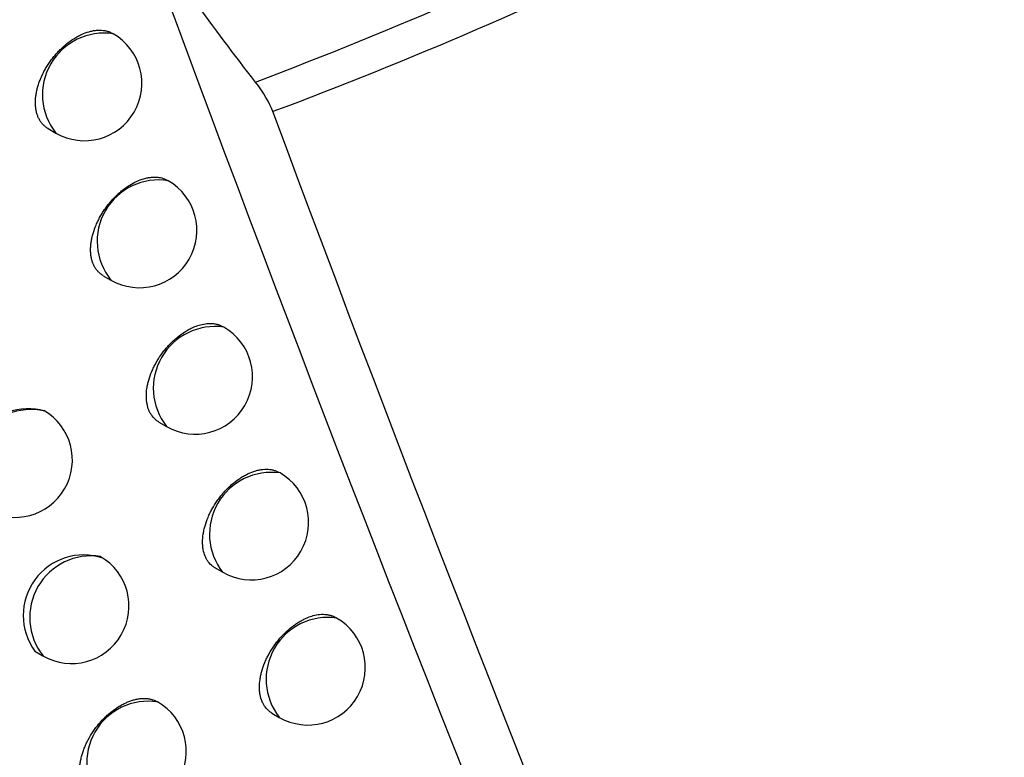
# Model space of a CAD drawing. Header units: millimetres. Extents: x -3.03 to 0.78, y -0.23 to 0.59.
# Tile 152 of 165: x 0.63052 to 0.6391, y 0.27399 to 0.28043. Entities that reach past the tile are written whole.
import ezdxf

# ---------------------------------------------------------------- set-up
doc = ezdxf.new("R2010")
doc.units = ezdxf.units.MM

msp = doc.modelspace()

# ---------------------------------------------------------------- linework, layer by layer
at = {"color": 7, "linetype": 'Continuous', "lineweight": 25}
for p, q in [((0.631332, 0.280305), (0.631327, 0.280308)), ((0.630765, 0.279478), (0.630832, 0.279439)), ((0.631812, 0.279023), (0.631806, 0.279026)), ((0.631246, 0.278195), (0.631312, 0.278157)), ((0.632297, 0.277746), (0.63229, 0.27775)), ((0.631731, 0.276918), (0.631797, 0.27688)), ((0.632787, 0.276475), (0.632779, 0.276479)), ((0.632222, 0.275646), (0.632287, 0.275609)), ((0.633281, 0.275209), (0.633273, 0.275214)), ((0.63065, 0.274921), (0.63072, 0.27488)), ((0.632717, 0.27438), (0.632781, 0.274343))]:
    msp.add_line(p, q, dxfattribs=at)
at = {"color": 9, "linetype": 'Continuous', "lineweight": 25}
for centre, radius, start, end in [((0.631253, 0.279773), 0.0005376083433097, 81.560843, 218.444533), ((0.631727, 0.278495), 0.0005347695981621, 80.777436, 219.227941), ((0.632221, 0.277213), 0.0005389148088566, 81.909727, 218.09565), ((0.630616, 0.276504), 0.0005240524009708, 76.832512, 221.860489), ((0.632711, 0.275941), 0.0005389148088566, 81.909727, 218.09565), ((0.631142, 0.275214), 0.0005378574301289, 81.627905, 218.377471), ((0.633205, 0.274676), 0.0005389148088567, 81.909727, 218.09565), ((0.631638, 0.273947), 0.0005365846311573, 81.282453, 218.722923)]:
    msp.add_arc(centre, radius, start, end, dxfattribs=at)
at = {"color": 7, "linetype": 'Continuous', "lineweight": 25}
for centre, radius, start, end in [((0.631082, 0.279872), 0.0005000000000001, 240.002688, 60.002688), ((0.631562, 0.27859), 0.0005, 240.002688, 60.002688), ((0.632047, 0.277313), 0.0005, 240.002688, 60.002688), ((0.630593, 0.2765), 0.0005337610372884, 74.520901, 214.743929), ((0.630476, 0.276587), 0.0005, 240.002688, 60.002688), ((0.632537, 0.276042), 0.0005, 240.002688, 60.002688), ((0.631074, 0.275233), 0.000526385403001, 71.481289, 216.316144), ((0.63097, 0.275313), 0.0005, 240.002688, 60.002688), ((0.633031, 0.274776), 0.0005000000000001, 240.002688, 60.002688), ((0.63147, 0.274045), 0.0005, 240.002688, 60.002688)]:
    msp.add_arc(centre, radius, start, end, dxfattribs=at)
for points, knots in [([(0.6325729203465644, 0.2798832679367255), (0.6337875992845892, 0.2803425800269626), (0.6349827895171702, 0.2808646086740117), (0.637329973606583, 0.2820163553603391), (0.6384789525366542, 0.2826446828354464), (0.6396019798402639, 0.2833262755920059)], [0, 0, 0, 0, 0.5, 0.5, 1, 1, 1, 1]), ([(0.6396041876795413, 0.2829783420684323), (0.6385060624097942, 0.2823118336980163), (0.637381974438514, 0.2816985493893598), (0.6350847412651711, 0.2805769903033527), (0.6339145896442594, 0.2800701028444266), (0.632725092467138, 0.2796253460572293)], [0, 0, 0, 0, 0.5, 0.5, 1, 1, 1, 1]), ([(0.6307646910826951, 0.2794779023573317), (0.6307639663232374, 0.2794782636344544), (0.6307553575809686, 0.2794825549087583), (0.6307406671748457, 0.2794935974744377), (0.630720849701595, 0.2795111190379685), (0.6307033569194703, 0.2795318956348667), (0.630688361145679, 0.2795551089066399), (0.6306760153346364, 0.2795806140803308), (0.6306663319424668, 0.2796081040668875), (0.6306592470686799, 0.2796379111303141), (0.6306549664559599, 0.2796694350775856), (0.6306534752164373, 0.2797023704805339), (0.63065471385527, 0.2797364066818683), (0.6306587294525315, 0.2797718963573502), (0.6306654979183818, 0.2798081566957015), (0.6306749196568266, 0.2798448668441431), (0.6306868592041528, 0.279881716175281), (0.6307014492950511, 0.2799190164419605), (0.6307184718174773, 0.2799560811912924), (0.6307377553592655, 0.2799926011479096), (0.6307591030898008, 0.2800282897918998), (0.6307826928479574, 0.2800633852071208), (0.6308081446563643, 0.2800972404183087), (0.6308352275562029, 0.2801295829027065), (0.6308636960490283, 0.2801601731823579), (0.630893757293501, 0.2801891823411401), (0.6309350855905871, 0.2802248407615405), (0.6309783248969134, 0.2802560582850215), (0.6310223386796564, 0.2802819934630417), (0.6310666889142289, 0.280304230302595), (0.631110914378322, 0.2803206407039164), (0.631154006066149, 0.28033087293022), (0.6311959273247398, 0.2803368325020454), (0.631236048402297, 0.2803365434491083), (0.6312730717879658, 0.2803296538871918), (0.6313013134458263, 0.2803215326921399), (0.6313177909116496, 0.2803114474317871), (0.6313265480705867, 0.2803060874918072)], [0, 0, 0, 0, 0.0024345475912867, 0.0289177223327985, 0.0555878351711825, 0.0825483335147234, 0.109907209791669, 0.1362307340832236, 0.1627395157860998, 0.1895355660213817, 0.21672528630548, 0.2429559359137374, 0.2693700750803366, 0.2960680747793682, 0.3231545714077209, 0.3494041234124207, 0.3758361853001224, 0.4025500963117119, 0.429649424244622, 0.4560195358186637, 0.4825724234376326, 0.5094074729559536, 0.5366283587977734, 0.5631622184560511, 0.5898802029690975, 0.6168827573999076, 0.6442747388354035, 0.6975490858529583, 0.7248810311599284, 0.7524133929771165, 0.8059615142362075, 0.8331431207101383, 0.8607231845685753, 0.9139493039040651, 0.9412652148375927, 0.9687846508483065, 1, 1, 1, 1]), ([(0.631245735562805, 0.2781953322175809), (0.6312450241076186, 0.2781956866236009), (0.6312364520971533, 0.2781999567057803), (0.6312218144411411, 0.2782109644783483), (0.6312020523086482, 0.27822844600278), (0.6311846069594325, 0.278249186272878), (0.6311696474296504, 0.278272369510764), (0.6311573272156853, 0.2782978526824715), (0.6311476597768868, 0.2783253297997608), (0.6311405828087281, 0.2783551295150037), (0.6311362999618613, 0.2783866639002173), (0.6311348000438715, 0.278419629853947), (0.6311360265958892, 0.2784536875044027), (0.6311400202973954, 0.2784891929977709), (0.6311467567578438, 0.2785254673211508), (0.6311592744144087, 0.27857448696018), (0.6311770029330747, 0.2786242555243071), (0.6311995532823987, 0.2786735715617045), (0.6312187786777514, 0.2787101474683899), (0.6312400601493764, 0.2787458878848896), (0.6312635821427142, 0.2787810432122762), (0.6312973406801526, 0.2788261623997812), (0.6313345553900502, 0.2788685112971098), (0.6313742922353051, 0.2789070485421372), (0.6314027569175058, 0.2789317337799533), (0.631437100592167, 0.278958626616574), (0.6314805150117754, 0.2789881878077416), (0.631538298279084, 0.2790192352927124), (0.6315906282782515, 0.2790388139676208), (0.6316335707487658, 0.2790491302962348), (0.6316625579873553, 0.2790533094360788), (0.6316956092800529, 0.2790552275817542), (0.6317344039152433, 0.279052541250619), (0.6317746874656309, 0.279043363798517), (0.6317968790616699, 0.2790299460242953), (0.6318056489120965, 0.2790246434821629)], [0, 0, 0, 0, 0.0023970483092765, 0.0288809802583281, 0.0555517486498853, 0.082512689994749, 0.1098716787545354, 0.1362059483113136, 0.1627254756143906, 0.1895322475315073, 0.2167326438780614, 0.2430038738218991, 0.2694592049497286, 0.2961265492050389, 0.3232305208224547, 0.3494964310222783, 0.4026291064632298, 0.4297457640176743, 0.4561252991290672, 0.4826877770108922, 0.5095327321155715, 0.5367639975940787, 0.5899685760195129, 0.6169707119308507, 0.6443625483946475, 0.6643228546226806, 0.7046183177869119, 0.7524674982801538, 0.8057952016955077, 0.8331594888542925, 0.8607263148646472, 0.8806687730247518, 0.9209319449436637, 0.9687532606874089, 1, 1, 1, 1]), ([(0.6317315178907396, 0.2769181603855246), (0.6317308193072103, 0.2769185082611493), (0.6317222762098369, 0.2769227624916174), (0.631700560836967, 0.27693895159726), (0.6316754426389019, 0.276964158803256), (0.6316556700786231, 0.2769950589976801), (0.6316392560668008, 0.2770289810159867), (0.6316280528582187, 0.2770673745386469), (0.6316223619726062, 0.2771092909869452), (0.6316203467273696, 0.2771532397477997), (0.6316238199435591, 0.2771999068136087), (0.6316327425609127, 0.277248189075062), (0.6316452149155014, 0.2772972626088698), (0.6316628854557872, 0.2773470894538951), (0.6316853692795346, 0.2773964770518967), (0.6317109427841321, 0.2774453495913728), (0.6317408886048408, 0.2774929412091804), (0.6317745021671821, 0.2775380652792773), (0.6318014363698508, 0.2775705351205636), (0.6318297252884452, 0.2776012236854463), (0.6318595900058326, 0.2776303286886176), (0.6319007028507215, 0.2776661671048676), (0.631943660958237, 0.2776975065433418), (0.6319873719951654, 0.277723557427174), (0.6320177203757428, 0.2777389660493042), (0.6320533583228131, 0.2777543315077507), (0.6320969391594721, 0.2777688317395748), (0.6321523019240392, 0.2777789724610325), (0.6321995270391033, 0.2777786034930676), (0.6322365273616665, 0.2777721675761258), (0.6322623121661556, 0.2777635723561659), (0.6322807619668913, 0.2777566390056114), (0.6322888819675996, 0.2777504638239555), (0.6322901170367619, 0.2777495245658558)], [0, 0, 0, 0, 0.0023608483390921, 0.028871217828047, 0.0824349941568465, 0.1097957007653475, 0.1361655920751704, 0.1894438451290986, 0.2166559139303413, 0.242944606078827, 0.2960556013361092, 0.3231776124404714, 0.3494839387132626, 0.402627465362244, 0.4297619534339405, 0.4561753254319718, 0.509533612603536, 0.536776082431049, 0.5633337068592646, 0.5900761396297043, 0.6170312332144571, 0.6444243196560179, 0.6978586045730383, 0.7249797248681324, 0.752495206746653, 0.7724747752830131, 0.812811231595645, 0.8607151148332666, 0.9141041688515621, 0.941206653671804, 0.9687081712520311, 0.9952404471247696, 1, 1, 1, 1]), ([(0.6322220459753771, 0.2756463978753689), (0.6322213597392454, 0.2756467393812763), (0.6322128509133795, 0.2756509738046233), (0.632191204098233, 0.27566711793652), (0.6321661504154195, 0.275692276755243), (0.6321464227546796, 0.275723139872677), (0.6321300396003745, 0.2757570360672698), (0.6321188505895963, 0.275795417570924), (0.632113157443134, 0.2758373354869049), (0.6321111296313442, 0.2758812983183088), (0.6321145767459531, 0.2759279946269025), (0.6321234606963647, 0.2759763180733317), (0.6321358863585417, 0.2760254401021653), (0.6321534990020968, 0.2760753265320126), (0.632175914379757, 0.2761247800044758), (0.6322014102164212, 0.2761737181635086), (0.6322312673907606, 0.2762213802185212), (0.6322647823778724, 0.2762665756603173), (0.6322916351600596, 0.2762990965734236), (0.6323198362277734, 0.2763298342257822), (0.632349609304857, 0.2763589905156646), (0.6323905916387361, 0.2763948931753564), (0.6324334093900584, 0.276426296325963), (0.6324769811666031, 0.2764524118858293), (0.6325208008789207, 0.2764748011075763), (0.6325645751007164, 0.2764914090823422), (0.6326072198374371, 0.276501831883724), (0.6326488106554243, 0.2765080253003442), (0.6326884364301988, 0.2765077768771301), (0.6327253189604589, 0.2765014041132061), (0.6327510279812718, 0.2764928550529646), (0.6327694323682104, 0.2764859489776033), (0.6327775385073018, 0.276479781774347), (0.632778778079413, 0.2764788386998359)], [0, 0, 0, 0, 0.002325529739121, 0.0288348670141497, 0.0823962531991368, 0.1097553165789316, 0.1361330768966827, 0.1894270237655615, 0.2166468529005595, 0.2429488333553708, 0.2960866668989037, 0.3232224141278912, 0.3495414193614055, 0.4027107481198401, 0.4298587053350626, 0.4562784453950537, 0.5096498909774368, 0.5368994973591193, 0.563454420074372, 0.5901942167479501, 0.6171467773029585, 0.6445375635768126, 0.6979511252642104, 0.7250618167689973, 0.7525668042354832, 0.806042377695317, 0.8331869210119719, 0.8607290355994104, 0.914098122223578, 0.9411902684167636, 0.9686810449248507, 0.9952107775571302, 1, 1, 1, 1]), ([(0.6327173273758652, 0.2743800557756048), (0.6327166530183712, 0.2743803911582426), (0.6327081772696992, 0.2743846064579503), (0.6326865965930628, 0.2744007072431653), (0.632661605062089, 0.2744258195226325), (0.6326419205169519, 0.2744566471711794), (0.6326255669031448, 0.2744905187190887), (0.6326143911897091, 0.2745288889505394), (0.6326086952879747, 0.2745708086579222), (0.6326066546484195, 0.2746147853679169), (0.6326100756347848, 0.2746615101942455), (0.6326189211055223, 0.2747098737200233), (0.6326313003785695, 0.2747590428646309), (0.6326488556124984, 0.2748089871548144), (0.6326712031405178, 0.2748585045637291), (0.6326966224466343, 0.2749075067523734), (0.6327263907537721, 0.2749552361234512), (0.6327598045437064, 0.2750004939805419), (0.632795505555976, 0.275043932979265), (0.6328342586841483, 0.2750841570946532), (0.6328852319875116, 0.2751290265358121), (0.6329279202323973, 0.2751604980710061), (0.6329713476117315, 0.2751866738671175), (0.6330014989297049, 0.2752021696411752), (0.6330369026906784, 0.2752176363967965), (0.6330801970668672, 0.2752322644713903), (0.6331351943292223, 0.2752425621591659), (0.6331821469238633, 0.2752423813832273), (0.6332188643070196, 0.2752359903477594), (0.6332446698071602, 0.2752277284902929), (0.6332625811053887, 0.2752202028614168), (0.6332711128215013, 0.2752146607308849), (0.6332724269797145, 0.2752138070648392)], [0, 0, 0, 0, 0.0022914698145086, 0.0288006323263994, 0.0823613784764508, 0.1097197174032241, 0.1361056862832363, 0.1894160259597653, 0.2166439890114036, 0.2429592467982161, 0.2961238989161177, 0.323273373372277, 0.3496050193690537, 0.4028000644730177, 0.4299614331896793, 0.4563878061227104, 0.5097729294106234, 0.5370299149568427, 0.563559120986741, 0.617224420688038, 0.6446136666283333, 0.6980089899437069, 0.725110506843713, 0.752606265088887, 0.7725673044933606, 0.8128662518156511, 0.8607252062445, 0.9140770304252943, 0.9411602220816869, 0.968641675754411, 0.9951698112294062, 1, 1, 1, 1]), ([(0.6311504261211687, 0.2736519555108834), (0.6311496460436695, 0.2736522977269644), (0.6311325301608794, 0.2736598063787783), (0.6311123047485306, 0.2736788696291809), (0.6310887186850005, 0.2737059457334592), (0.6310737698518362, 0.2737292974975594), (0.6310614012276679, 0.2737547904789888), (0.6310517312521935, 0.2737822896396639), (0.6310446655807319, 0.273812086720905), (0.6310404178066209, 0.2738435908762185), (0.6310389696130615, 0.2738764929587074), (0.6310402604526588, 0.2739104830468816), (0.6310443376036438, 0.2739459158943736), (0.6310511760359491, 0.2739821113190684), (0.6310606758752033, 0.2740187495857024), (0.6310727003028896, 0.2740555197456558), (0.6310873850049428, 0.2740927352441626), (0.6311101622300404, 0.2741419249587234), (0.631137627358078, 0.2741903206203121), (0.6311690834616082, 0.2742367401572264), (0.6312030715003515, 0.2742815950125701), (0.6312405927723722, 0.274323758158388), (0.6312806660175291, 0.2743621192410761), (0.6313119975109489, 0.2743889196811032), (0.631344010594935, 0.2744132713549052), (0.6313766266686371, 0.2744351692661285), (0.63141003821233, 0.2744546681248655), (0.6314435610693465, 0.274471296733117), (0.6314767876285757, 0.2744849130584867), (0.6315096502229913, 0.2744955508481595), (0.6315423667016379, 0.2745032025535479), (0.6315846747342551, 0.2745090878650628), (0.6316249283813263, 0.2745085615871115), (0.6316622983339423, 0.2745018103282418), (0.6316861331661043, 0.2744940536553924), (0.6317043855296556, 0.2744866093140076), (0.631712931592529, 0.2744809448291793), (0.6317162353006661, 0.2744787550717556)], [0, 0, 0, 0, 0.0025357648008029, 0.0556378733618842, 0.0825965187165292, 0.1099539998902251, 0.1362608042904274, 0.1627528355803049, 0.1895321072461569, 0.2167050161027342, 0.2429124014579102, 0.2693030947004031, 0.2959773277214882, 0.3230395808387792, 0.349269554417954, 0.3756817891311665, 0.4023754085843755, 0.4294537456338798, 0.4823162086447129, 0.5091432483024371, 0.5363554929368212, 0.589387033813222, 0.6165894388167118, 0.643989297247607, 0.6705788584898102, 0.6973523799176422, 0.7247060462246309, 0.7522602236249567, 0.7788927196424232, 0.8057106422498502, 0.833114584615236, 0.8607215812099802, 0.9141814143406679, 0.9413206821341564, 0.9688605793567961, 0.9879622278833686, 1, 1, 1, 1])]:
    msp.add_open_spline(points, degree=3, knots=knots, dxfattribs=at)
for points in [[(0.6315518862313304, 0.2812978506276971), (0.633826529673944, 0.2750856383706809), (0.6362692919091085, 0.2690611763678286), (0.6388869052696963, 0.263221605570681)], [(0.6325729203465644, 0.2798832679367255), (0.6322021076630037, 0.2803597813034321), (0.631863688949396, 0.2808309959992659), (0.6315557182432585, 0.2812974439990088)], [(0.6327250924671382, 0.2796253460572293), (0.6326963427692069, 0.279702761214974), (0.6326436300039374, 0.2797924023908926), (0.6325729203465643, 0.2798832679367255)], [(0.6402108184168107, 0.2614477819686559), (0.6375411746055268, 0.2673125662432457), (0.635047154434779, 0.27337266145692), (0.6327250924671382, 0.2796253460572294)]]:
    msp.add_open_spline(points, degree=3, dxfattribs=at)

doc.saveas('drawing.dxf')
